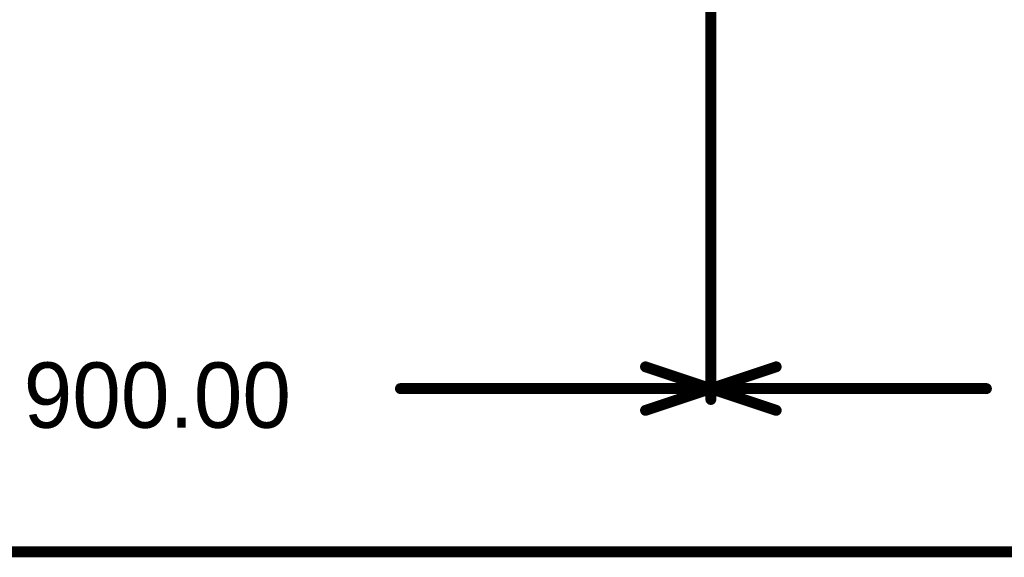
# Model space of a CAD drawing. Header units: millimetres. Extents: x 1.4 to 10.4, y 0 to 10.9.
# Tile 6 of 177: x 4.8 to 5.7, y 1.3 to 1.8. Entities that reach past the tile are written whole.
import ezdxf

# ---------------------------------------------------------------- set-up
doc = ezdxf.new("R2010")
doc.units = ezdxf.units.MM
doc.header["$MEASUREMENT"] = 0
doc.layers.add('Mechanical2', color=216, linetype='Continuous')

msp = doc.modelspace()

# ---------------------------------------------------------------- linework, layer by layer
at = {"layer": 'Mechanical2', "const_width": 0.01}
for points in [[(5.4, 1.465), (5.4, 2.2795)], [(5.4, 1.465), (5.4, 2.2795)], [(5.34, 1.495), (5.4, 1.475)], [(5.4, 1.475), (5.46, 1.495)], [(5.11495, 1.475), (5.4, 1.475)], [(5.34, 1.455), (5.4, 1.475)], [(5.4, 1.475), (5.65305, 1.475)], [(5.4, 1.475), (5.46, 1.455)], [(3, 1.325), (6.27306, 1.325)]]:
    msp.add_lwpolyline(points, dxfattribs=at)
at = {"layer": 'Mechanical2', "const_width": 0.005}
for points in [[(5.3375, 1.495, 1), (5.3425, 1.495, 1)], [(5.4575, 1.495, 1), (5.4625, 1.495, 1)], [(5.11245, 1.475, 1), (5.11745, 1.475, 1)], [(5.3975, 1.475, 1), (5.4025, 1.475, 1)], [(5.3975, 1.475, 1), (5.4025, 1.475, 1)], [(5.3975, 1.475, 1), (5.4025, 1.475, 1)], [(5.3975, 1.475, 1), (5.4025, 1.475, 1)], [(5.3975, 1.475, 1), (5.4025, 1.475, 1)], [(5.3975, 1.475, 1), (5.4025, 1.475, 1)], [(5.65055, 1.475, 1), (5.65555, 1.475, 1)], [(5.3975, 1.465, 1), (5.4025, 1.465, 1)], [(5.3975, 1.465, 1), (5.4025, 1.465, 1)], [(5.3375, 1.455, 1), (5.3425, 1.455, 1)], [(5.4575, 1.455, 1), (5.4625, 1.455, 1)]]:
    msp.add_lwpolyline(points, format="xyb", close=True, dxfattribs=at)

# ---------------------------------------------------------------- texts
at = {"layer": 'Mechanical2'}
msp.add_text('900.00', height=0.06, dxfattribs=at).set_placement((4.76905, 1.43901))

doc.saveas('drawing.dxf')
